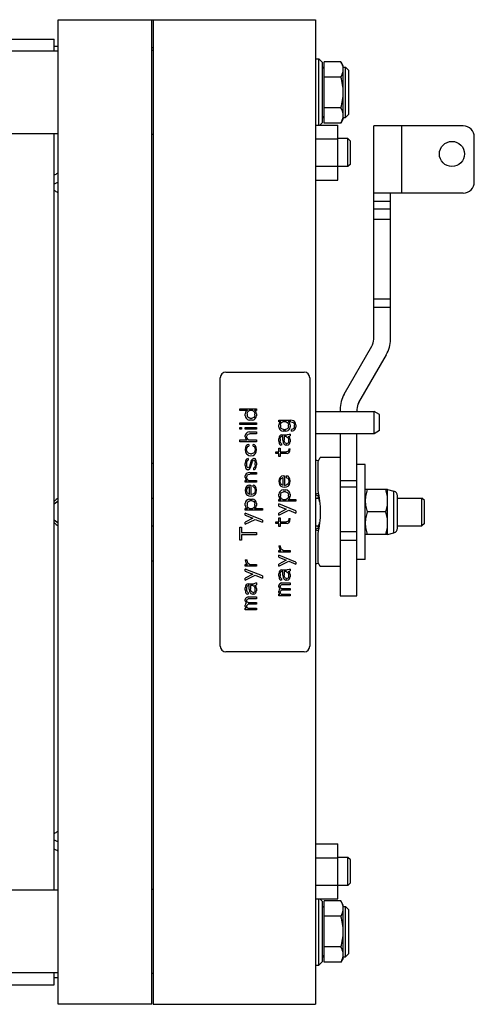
# Model space of a CAD drawing. Extents: x -1724 to 1181, y 2 to 1734.
# Tile 44 of 83: x -517 to -355, y 686 to 1038. Entities that reach past the tile are written whole.
import ezdxf

# ---------------------------------------------------------------- set-up
doc = ezdxf.new("R2010")
doc.units = 0
doc.header["$LTSCALE"] = 65.395
doc.layers.get('0').update_dxf_attribs({"linetype": 'CONTINUOUS'})

msp = doc.modelspace()

# ---------------------------------------------------------------- linework, layer by layer
at = {"color": 7, "linetype": 'CONTINUOUS'}
for p, q in [((-503.46, 1038.01), (-411.51, 1038.01)), ((-503.46, 686.01), (-503.46, 1038.01)), ((-469.96, 686.01), (-469.96, 1038.01)), ((-469.51, 1038.01), (-469.51, 686.01)), ((-411.51, 1038.01), (-411.51, 686.01)), ((-521.96, 1031.01), (-504.96, 1031.01)), ((-504.96, 1026.81), (-504.96, 1031.01)), ((-469.96, 1028.01), (-469.51, 1028.01)), ((-503.46, 1026.81), (-523.49, 1026.81)), ((-469.51, 1027.01), (-469.96, 1027.01)), ((-411.51, 1024.01), (-410.26, 1024.01)), ((-410.26, 1000.32), (-410.26, 1024.01)), ((-409.01, 1022.76), (-410.26, 1024.01)), ((-409.01, 1001.26), (-409.01, 1022.76)), ((-409.01, 1021.01), (-408.41, 1021.01)), ((-402.36, 1022.98), (-408.41, 1022.98)), ((-408.41, 1001.04), (-408.41, 1022.98)), ((-401.51, 1021.51), (-402.36, 1022.98)), ((-401.51, 1002.51), (-401.51, 1021.51)), ((-401.51, 1021.01), (-400.71, 1021.01)), ((-400.71, 1003.01), (-400.71, 1021.01)), ((-399.51, 1019.81), (-400.71, 1021.01)), ((-408.41, 1020.71), (-409.01, 1020.71)), ((-402.36, 1017.49), (-408.41, 1017.49)), ((-399.51, 1004.21), (-399.51, 1019.81)), ((-408.41, 1003.31), (-409.01, 1003.31)), ((-402.36, 1006.52), (-408.41, 1006.52)), ((-399.51, 1004.21), (-400.71, 1003.01)), ((-411.51, 1000.32), (-403.51, 1000.32)), ((-409.01, 1001.26), (-409.95, 1000.32)), ((-409.01, 1003.01), (-408.41, 1003.01)), ((-402.36, 1001.04), (-408.41, 1001.04)), ((-403.51, 980.69), (-403.51, 1000.32)), ((-401.51, 1002.51), (-402.36, 1001.04)), ((-401.51, 1003.01), (-400.71, 1003.01)), ((-358.65, 1000.01), (-390.65, 1000.01)), ((-390.65, 923.74), (-390.65, 1000.01)), ((-503.46, 997.21), (-523.49, 997.21)), ((-504.96, 726.81), (-504.96, 997.21)), ((-469.51, 997.01), (-469.96, 997.01)), ((-411.51, 995.42), (-403.51, 995.42)), ((-399.86, 995.51), (-403.51, 995.51)), ((-399.86, 985.51), (-399.86, 995.51)), ((-398.96, 994.61), (-399.86, 995.51)), ((-398.96, 986.41), (-398.96, 994.61)), ((-354.65, 980.01), (-354.65, 996.01)), ((-411.51, 985.6), (-403.51, 985.6)), ((-398.96, 986.41), (-399.86, 985.51)), ((-399.86, 985.51), (-403.51, 985.51)), ((-411.51, 980.69), (-403.51, 980.69)), ((-358.65, 976.01), (-390.65, 976.01)), ((-384.65, 923.74), (-384.65, 976.01)), ((-401.18, 904.17), (-391.32, 921.24)), ((-395.98, 901.17), (-386.12, 918.24)), ((-443.51, 912.01), (-415.51, 912.01)), ((-445.51, 814.01), (-445.51, 910.01)), ((-413.51, 910.01), (-413.51, 814.01)), ((-438.51, 898.88), (-432.51, 898.88)), ((-438.51, 898.26), (-438.51, 898.88)), ((-435.83, 898.26), (-438.51, 898.26)), ((-436.47, 897.63), (-436.6, 897.13)), ((-436.34, 897.88), (-436.47, 897.63)), ((-436.09, 898.13), (-436.34, 897.88)), ((-435.83, 898.26), (-436.09, 898.13)), ((-435.96, 897.13), (-435.83, 897.63)), ((-435.83, 897.63), (-435.58, 898.01)), ((-435.58, 898.01), (-435.2, 898.26)), ((-433.92, 898.26), (-435.2, 898.26)), ((-433.92, 898.26), (-433.54, 898.01)), ((-433.54, 898.01), (-433.28, 897.63)), ((-432.51, 898.26), (-433.28, 898.26)), ((-433.03, 898.13), (-433.28, 898.26)), ((-433.28, 897.63), (-433.15, 897.13)), ((-432.77, 897.88), (-433.03, 898.13)), ((-432.64, 897.63), (-432.77, 897.88)), ((-432.51, 897.13), (-432.64, 897.63)), ((-432.51, 898.88), (-432.51, 898.26)), ((-411.51, 897.95), (-390.51, 897.95)), ((-402.65, 898.67), (-402.65, 897.95)), ((-396.65, 898.67), (-396.65, 897.95)), ((-388.51, 896.81), (-390.51, 897.95)), ((-390.51, 890.01), (-390.51, 897.95)), ((-436.6, 896.38), (-436.6, 897.13)), ((-436.6, 896.38), (-436.47, 895.88)), ((-436.47, 895.88), (-436.22, 895.51)), ((-436.22, 895.51), (-435.83, 895.13)), ((-435.96, 897.13), (-435.96, 896.38)), ((-435.71, 895.88), (-435.96, 896.38)), ((-435.83, 895.13), (-435.58, 895.01)), ((-435.32, 895.63), (-435.71, 895.88)), ((-435.58, 895.01), (-435.07, 894.88)), ((-434.94, 895.51), (-435.32, 895.63)), ((-434.05, 894.88), (-435.07, 894.88)), ((-434.94, 895.51), (-434.17, 895.51)), ((-433.54, 895.76), (-434.17, 895.51)), ((-434.05, 894.88), (-433.54, 895.01)), ((-433.28, 896.13), (-433.54, 895.76)), ((-433.54, 895.01), (-433.28, 895.13)), ((-433.15, 896.63), (-433.28, 896.13)), ((-433.28, 895.13), (-432.9, 895.51)), ((-433.15, 896.63), (-433.15, 897.13)), ((-432.9, 895.51), (-432.64, 895.88)), ((-432.64, 895.88), (-432.51, 896.38)), ((-432.51, 897.13), (-432.51, 896.38)), ((-424.6, 894.88), (-420.26, 894.88)), ((-424.6, 894.26), (-424.6, 894.88)), ((-423.83, 894.26), (-424.6, 894.26)), ((-424.09, 894.13), (-424.34, 893.88)), ((-423.83, 894.26), (-424.09, 894.13)), ((-423.58, 894.01), (-423.2, 894.26)), ((-421.92, 894.26), (-423.2, 894.26)), ((-421.92, 894.26), (-421.54, 894.01)), ((-420.26, 894.26), (-421.28, 894.26)), ((-421.03, 894.13), (-421.28, 894.26)), ((-420.77, 893.88), (-421.03, 894.13)), ((-419.37, 894.63), (-420.26, 894.88)), ((-420.26, 894.26), (-419.75, 894.13)), ((-419.75, 894.13), (-419.49, 894.01)), ((-418.98, 894.38), (-419.37, 894.63)), ((-418.73, 894.01), (-418.98, 894.38)), ((-388.51, 891.16), (-388.51, 896.81)), ((-438.51, 893.88), (-432.51, 893.88)), ((-438.51, 893.26), (-438.51, 893.88)), ((-432.51, 893.26), (-438.51, 893.26)), ((-438.51, 892.26), (-437.88, 892.26)), ((-438.51, 891.63), (-438.51, 892.26)), ((-437.88, 891.63), (-438.51, 891.63)), ((-437.88, 892.26), (-437.88, 891.63)), ((-436.6, 892.26), (-432.51, 892.26)), ((-436.6, 891.63), (-436.6, 892.26)), ((-432.51, 891.63), (-436.6, 891.63)), ((-435.07, 890.63), (-435.71, 890.51)), ((-435.07, 890.63), (-432.51, 890.63)), ((-432.51, 893.88), (-432.51, 893.26)), ((-432.51, 892.26), (-432.51, 891.63)), ((-432.51, 890.63), (-432.51, 890.01)), ((-424.47, 893.63), (-424.6, 893.13)), ((-424.6, 892.38), (-424.6, 893.13)), ((-424.6, 892.38), (-424.47, 891.88)), ((-424.34, 893.88), (-424.47, 893.63)), ((-424.47, 891.88), (-424.22, 891.51)), ((-424.22, 891.51), (-423.83, 891.13)), ((-423.96, 893.13), (-423.83, 893.63)), ((-423.96, 893.13), (-423.96, 892.38)), ((-423.71, 891.88), (-423.96, 892.38)), ((-423.83, 893.63), (-423.58, 894.01)), ((-423.83, 891.13), (-423.58, 891.01)), ((-423.32, 891.63), (-423.71, 891.88)), ((-423.58, 891.01), (-423.07, 890.88)), ((-422.94, 891.51), (-423.32, 891.63)), ((-422.05, 890.88), (-423.07, 890.88)), ((-422.94, 891.51), (-422.17, 891.51)), ((-421.79, 891.63), (-422.17, 891.51)), ((-422.05, 890.88), (-421.54, 891.01)), ((-421.54, 891.76), (-421.79, 891.63)), ((-421.54, 894.01), (-421.28, 893.63)), ((-421.28, 892.13), (-421.54, 891.76)), ((-421.54, 891.01), (-421.28, 891.13)), ((-421.28, 893.63), (-421.15, 893.13)), ((-421.15, 892.63), (-421.28, 892.13)), ((-421.28, 891.13), (-420.9, 891.51)), ((-421.15, 892.63), (-421.15, 893.13)), ((-420.9, 891.51), (-420.64, 891.88)), ((-420.64, 893.63), (-420.77, 893.88)), ((-420.51, 893.13), (-420.64, 893.63)), ((-420.64, 891.88), (-420.51, 892.38)), ((-420.51, 893.13), (-420.51, 892.38)), ((-419.62, 891.63), (-420, 891.51)), ((-420, 890.88), (-420, 891.51)), ((-420, 890.88), (-419.24, 891.13)), ((-419.24, 891.88), (-419.62, 891.63)), ((-419.49, 894.01), (-419.11, 893.63)), ((-418.98, 892.38), (-419.24, 891.88)), ((-419.24, 891.13), (-418.86, 891.51)), ((-419.11, 893.63), (-418.98, 893.13)), ((-418.98, 892.38), (-418.98, 893.13)), ((-418.86, 891.51), (-418.6, 891.88)), ((-418.6, 893.63), (-418.73, 894.01)), ((-418.47, 893.13), (-418.6, 893.63)), ((-418.6, 891.88), (-418.47, 892.38)), ((-418.47, 893.13), (-418.47, 892.38)), ((-388.51, 891.16), (-390.51, 890.01)), ((-438.51, 887.76), (-435.96, 887.76)), ((-438.51, 887.13), (-438.51, 887.76)), ((-432.51, 887.13), (-438.51, 887.13)), ((-436.47, 889.76), (-436.6, 889.38)), ((-436.6, 888.88), (-436.6, 889.38)), ((-436.6, 888.88), (-436.47, 888.38)), ((-436.22, 890.13), (-436.47, 889.76)), ((-436.47, 888.38), (-436.22, 888.01)), ((-435.96, 890.38), (-436.22, 890.13)), ((-436.22, 888.01), (-435.96, 887.76)), ((-436.09, 888.88), (-435.96, 889.38)), ((-435.96, 888.38), (-436.09, 888.88)), ((-435.71, 890.51), (-435.96, 890.38)), ((-435.96, 889.38), (-435.83, 889.63)), ((-435.71, 888.01), (-435.96, 888.38)), ((-435.83, 889.63), (-435.58, 889.88)), ((-435.45, 887.76), (-435.71, 888.01)), ((-435.58, 889.88), (-435.07, 890.01)), ((-435.45, 887.76), (-432.51, 887.76)), ((-432.51, 890.01), (-435.07, 890.01)), ((-432.51, 887.76), (-432.51, 887.13)), ((-424.47, 888.88), (-424.6, 888.13)), ((-424.6, 887.38), (-424.6, 888.13)), ((-424.6, 887.38), (-424.47, 886.51)), ((-424.22, 889.26), (-424.47, 888.88)), ((-423.96, 889.51), (-424.22, 889.26)), ((-424.09, 888.13), (-423.96, 888.63)), ((-424.09, 888.13), (-424.09, 887.38)), ((-423.96, 886.88), (-424.09, 887.38)), ((-423.58, 889.63), (-423.96, 889.51)), ((-423.96, 888.63), (-423.83, 888.88)), ((-423.83, 888.88), (-423.58, 889.01)), ((-423.58, 889.63), (-421.54, 889.63)), ((-423.2, 889.01), (-423.58, 889.01)), ((-423.2, 887.63), (-423.2, 889.01)), ((-423.2, 887.63), (-423.07, 886.88)), ((-421.92, 889.01), (-422.69, 889.01)), ((-422.69, 889.01), (-422.69, 887.63)), ((-422.56, 887.13), (-422.69, 887.63)), ((-422.43, 886.88), (-422.56, 887.13)), ((-421.92, 889.01), (-421.66, 888.88)), ((-421.66, 888.88), (-421.28, 888.51)), ((-420.9, 889.76), (-421.54, 889.63)), ((-421.28, 888.51), (-421.03, 887.88)), ((-421.03, 887.13), (-421.28, 886.63)), ((-421.15, 889.01), (-420.77, 889.13)), ((-420.9, 888.88), (-421.15, 889.01)), ((-421.03, 887.13), (-421.03, 887.88)), ((-420.51, 889.88), (-420.9, 889.76)), ((-420.64, 888.51), (-420.9, 888.88)), ((-420.77, 889.13), (-420.51, 889.26)), ((-420.51, 887.88), (-420.64, 888.51)), ((-420.64, 886.63), (-420.51, 887.13)), ((-420.51, 889.88), (-420.51, 889.26)), ((-420.51, 887.88), (-420.51, 887.13)), ((-390.51, 890.01), (-411.51, 890.01)), ((-402.65, 890.01), (-402.65, 832.01)), ((-396.65, 832.01), (-396.65, 890.01)), ((-436.47, 885.13), (-436.6, 884.26)), ((-436.6, 884.26), (-436.47, 883.51)), ((-436.22, 885.63), (-436.47, 885.13)), ((-435.83, 886.01), (-436.22, 885.63)), ((-436.09, 884.13), (-435.96, 885.01)), ((-435.96, 883.63), (-436.09, 884.13)), ((-435.96, 885.01), (-435.71, 885.38)), ((-435.83, 883.38), (-435.96, 883.63)), ((-435.32, 886.13), (-435.83, 886.01)), ((-435.71, 885.38), (-435.32, 885.51)), ((-435.32, 886.13), (-435.32, 885.51)), ((-433.28, 886.01), (-433.79, 886.13)), ((-433.79, 885.51), (-433.79, 886.13)), ((-433.79, 885.51), (-433.41, 885.38)), ((-433.41, 885.38), (-433.15, 885.01)), ((-432.9, 885.63), (-433.28, 886.01)), ((-433.03, 884.13), (-433.28, 883.38)), ((-433.15, 885.01), (-433.03, 884.13)), ((-432.64, 885.13), (-432.9, 885.63)), ((-432.51, 884.26), (-432.64, 885.13)), ((-432.64, 883.51), (-432.51, 884.26)), ((-424.6, 884.88), (-424.09, 884.88)), ((-424.6, 883.51), (-424.6, 884.88)), ((-424.47, 886.51), (-424.34, 886.26)), ((-424.34, 886.26), (-424.09, 886.01)), ((-424.09, 886.01), (-423.83, 885.88)), ((-424.09, 884.88), (-424.09, 883.51)), ((-423.83, 886.63), (-423.96, 886.88)), ((-423.58, 886.51), (-423.83, 886.63)), ((-423.58, 885.88), (-423.83, 885.88)), ((-423.58, 886.51), (-423.58, 885.88)), ((-423.07, 886.88), (-422.81, 886.38)), ((-422.81, 886.38), (-422.56, 886.13)), ((-422.56, 886.13), (-422.05, 885.88)), ((-422.17, 886.63), (-422.43, 886.88)), ((-421.79, 886.51), (-422.17, 886.63)), ((-421.66, 885.88), (-422.05, 885.88)), ((-421.79, 886.51), (-421.54, 886.51)), ((-421.41, 883.63), (-421.79, 883.51)), ((-421.66, 885.88), (-421.15, 886.01)), ((-421.28, 886.63), (-421.54, 886.51)), ((-421.15, 884.01), (-421.41, 883.63)), ((-421.15, 886.01), (-420.77, 886.38)), ((-421.03, 884.63), (-421.15, 884.01)), ((-421.03, 884.63), (-420.51, 884.63)), ((-420.77, 886.38), (-420.64, 886.63)), ((-420.77, 883.51), (-420.64, 883.88)), ((-420.64, 883.88), (-420.51, 884.63)), ((-436.47, 880.13), (-436.6, 879.38)), ((-436.47, 883.51), (-436.34, 883.13)), ((-436.34, 880.51), (-436.47, 880.13)), ((-436.34, 883.13), (-436.09, 882.76)), ((-436.09, 880.88), (-436.34, 880.51)), ((-436.09, 882.76), (-435.83, 882.51)), ((-435.58, 881.13), (-436.09, 880.88)), ((-436.09, 879.38), (-435.96, 880.13)), ((-435.96, 880.13), (-435.83, 880.38)), ((-435.45, 883.01), (-435.83, 883.38)), ((-435.83, 882.51), (-435.32, 882.26)), ((-435.83, 880.38), (-435.58, 880.51)), ((-435.58, 881.13), (-435.58, 880.51)), ((-435.2, 882.88), (-435.45, 883.01)), ((-435.32, 882.26), (-434.56, 882.13)), ((-434.69, 882.76), (-435.2, 882.88)), ((-434.43, 880.38), (-435.07, 878.26)), ((-434.69, 882.76), (-434.3, 882.76)), ((-434.69, 877.88), (-434.05, 880.01)), ((-434.56, 882.13), (-433.79, 882.26)), ((-434.05, 880.88), (-434.43, 880.38)), ((-433.66, 883.01), (-434.3, 882.76)), ((-433.54, 881.13), (-434.05, 880.88)), ((-434.05, 880.01), (-433.79, 880.38)), ((-433.79, 882.26), (-433.28, 882.51)), ((-433.79, 880.38), (-433.54, 880.51)), ((-433.28, 883.38), (-433.66, 883.01)), ((-433.54, 881.13), (-433.28, 881.13)), ((-433.54, 880.51), (-433.28, 880.38)), ((-433.28, 882.51), (-433.03, 882.76)), ((-432.9, 880.88), (-433.28, 881.13)), ((-433.28, 880.38), (-433.15, 880.13)), ((-433.15, 880.13), (-433.03, 879.63)), ((-433.03, 882.76), (-432.77, 883.13)), ((-432.64, 880.38), (-432.9, 880.88)), ((-432.77, 883.13), (-432.64, 883.51)), ((-432.51, 879.63), (-432.64, 880.38)), ((-425.62, 883.51), (-424.6, 883.51)), ((-425.62, 882.88), (-425.62, 883.51)), ((-424.6, 882.88), (-425.62, 882.88)), ((-424.6, 881.88), (-424.6, 882.88)), ((-424.09, 881.88), (-424.6, 881.88)), ((-424.09, 883.51), (-421.79, 883.51)), ((-421.54, 882.88), (-424.09, 882.88)), ((-424.09, 882.88), (-424.09, 881.88)), ((-421.54, 882.88), (-421.03, 883.13)), ((-421.03, 883.13), (-420.77, 883.51)), ((-402.65, 881.51), (-409.77, 881.51)), ((-436.6, 878.63), (-436.6, 879.38)), ((-436.6, 878.63), (-436.47, 877.88)), ((-436.47, 877.88), (-436.22, 877.38)), ((-436.22, 877.38), (-435.83, 877.13)), ((-436.09, 879.38), (-436.09, 878.63)), ((-435.96, 878.13), (-436.09, 878.63)), ((-435.83, 877.88), (-435.96, 878.13)), ((-435.58, 877.76), (-435.83, 877.88)), ((-435.58, 877.13), (-435.83, 877.13)), ((-435.32, 877.88), (-435.58, 877.76)), ((-435.58, 877.13), (-435.07, 877.38)), ((-435.07, 878.26), (-435.32, 877.88)), ((-435.07, 877.38), (-434.69, 877.88)), ((-433.28, 877.88), (-433.54, 877.76)), ((-433.54, 877.13), (-433.54, 877.76)), ((-433.54, 877.13), (-433.03, 877.38)), ((-433.15, 878.13), (-433.28, 877.88)), ((-433.03, 878.88), (-433.15, 878.13)), ((-433.03, 878.88), (-433.03, 879.63)), ((-433.03, 877.38), (-432.77, 877.76)), ((-432.77, 877.76), (-432.64, 878.13)), ((-432.64, 878.13), (-432.51, 878.88)), ((-432.51, 879.63), (-432.51, 878.88)), ((-410.65, 879.91), (-410.65, 869.74)), ((-393.65, 879.01), (-396.65, 879.01)), ((-393.65, 845.01), (-393.65, 879.01)), ((-436.47, 875.26), (-436.6, 874.88)), ((-436.6, 874.38), (-436.6, 874.88)), ((-436.6, 874.38), (-436.47, 873.88)), ((-436.6, 873.26), (-435.96, 873.26)), ((-436.6, 872.63), (-436.6, 873.26)), ((-436.22, 875.63), (-436.47, 875.26)), ((-436.47, 873.88), (-436.22, 873.51)), ((-435.96, 875.88), (-436.22, 875.63)), ((-436.22, 873.51), (-435.96, 873.26)), ((-436.09, 874.38), (-435.96, 874.88)), ((-435.96, 873.88), (-436.09, 874.38)), ((-435.58, 876.01), (-435.96, 875.88)), ((-435.96, 874.88), (-435.83, 875.13)), ((-435.71, 873.51), (-435.96, 873.88)), ((-435.83, 875.13), (-435.58, 875.38)), ((-435.45, 873.26), (-435.71, 873.51)), ((-434.94, 876.13), (-435.58, 876.01)), ((-435.58, 875.38), (-434.94, 875.51)), ((-435.45, 873.26), (-432.51, 873.26)), ((-434.94, 876.13), (-432.51, 876.13)), ((-432.51, 875.51), (-434.94, 875.51)), ((-432.51, 876.13), (-432.51, 875.51)), ((-432.51, 873.26), (-432.51, 872.63)), ((-424.47, 873.76), (-424.6, 873.01)), ((-424.6, 873.01), (-424.47, 872.26)), ((-424.09, 874.38), (-424.47, 873.76)), ((-423.58, 874.76), (-424.09, 874.38)), ((-424.09, 872.88), (-423.96, 873.63)), ((-423.96, 873.63), (-423.71, 874.01)), ((-423.71, 874.01), (-423.32, 874.26)), ((-423.07, 874.88), (-423.58, 874.76)), ((-423.07, 874.26), (-423.32, 874.26)), ((-423.07, 874.88), (-422.56, 874.88)), ((-423.07, 871.63), (-423.07, 874.26)), ((-422.56, 874.88), (-422.56, 871.51)), ((-421.28, 874.76), (-421.79, 874.88)), ((-421.79, 874.26), (-421.79, 874.88)), ((-421.79, 874.26), (-421.41, 874.13)), ((-421.41, 874.13), (-421.15, 873.76)), ((-420.9, 874.38), (-421.28, 874.76)), ((-421.15, 873.76), (-421.03, 872.88)), ((-420.64, 873.88), (-420.9, 874.38)), ((-420.51, 873.01), (-420.64, 873.88)), ((-420.64, 872.26), (-420.51, 873.01)), ((-432.51, 872.63), (-436.6, 872.63)), ((-436.47, 870.51), (-436.6, 869.76)), ((-436.6, 869.76), (-436.47, 869.01)), ((-436.09, 871.13), (-436.47, 870.51)), ((-435.58, 871.51), (-436.09, 871.13)), ((-436.09, 869.63), (-435.96, 870.38)), ((-435.96, 869.13), (-436.09, 869.63)), ((-435.96, 870.38), (-435.71, 870.76)), ((-435.71, 870.76), (-435.32, 871.01)), ((-435.07, 871.63), (-435.58, 871.51)), ((-435.07, 871.01), (-435.32, 871.01)), ((-435.07, 871.63), (-434.56, 871.63)), ((-435.07, 868.38), (-435.07, 871.01)), ((-434.56, 871.63), (-434.56, 868.26)), ((-433.28, 871.51), (-433.79, 871.63)), ((-433.79, 871.01), (-433.79, 871.63)), ((-433.79, 871.01), (-433.41, 870.88)), ((-433.41, 870.88), (-433.15, 870.51)), ((-432.9, 871.13), (-433.28, 871.51)), ((-433.15, 870.51), (-433.03, 869.63)), ((-433.03, 869.63), (-433.15, 869.13)), ((-432.64, 870.63), (-432.9, 871.13)), ((-432.51, 869.76), (-432.64, 870.63)), ((-432.64, 869.01), (-432.51, 869.76)), ((-424.47, 872.26), (-424.34, 871.88)), ((-424.34, 871.88), (-424.09, 871.51)), ((-423.83, 869.63), (-424.22, 869.26)), ((-423.96, 872.38), (-424.09, 872.88)), ((-424.09, 871.51), (-423.83, 871.26)), ((-423.83, 872.13), (-423.96, 872.38)), ((-423.45, 871.76), (-423.83, 872.13)), ((-423.83, 871.26), (-423.32, 871.01)), ((-423.58, 869.76), (-423.83, 869.63)), ((-423.07, 869.88), (-423.58, 869.76)), ((-423.2, 871.63), (-423.45, 871.76)), ((-423.32, 871.01), (-422.56, 870.88)), ((-423.2, 871.63), (-423.07, 871.63)), ((-423.07, 869.88), (-422.05, 869.88)), ((-422.56, 871.51), (-422.3, 871.51)), ((-422.56, 870.88), (-421.79, 871.01)), ((-421.92, 871.63), (-422.3, 871.51)), ((-421.54, 869.76), (-422.05, 869.88)), ((-421.66, 871.76), (-421.92, 871.63)), ((-421.79, 871.01), (-421.28, 871.26)), ((-421.28, 872.13), (-421.66, 871.76)), ((-420.9, 869.26), (-421.54, 869.76)), ((-421.15, 872.38), (-421.28, 872.13)), ((-421.28, 871.26), (-421.03, 871.51)), ((-421.03, 872.88), (-421.15, 872.38)), ((-421.03, 871.51), (-420.77, 871.88)), ((-420.77, 871.88), (-420.64, 872.26)), ((-385.65, 870.01), (-393.65, 870.01)), ((-385.65, 870.01), (-383.39, 869.4)), ((-385.65, 854.01), (-385.65, 870.01)), ((-469.96, 867.01), (-469.51, 867.01)), ((-436.47, 869.01), (-436.34, 868.63)), ((-436.22, 866.01), (-436.47, 865.63)), ((-436.34, 868.63), (-436.09, 868.26)), ((-435.83, 866.38), (-436.22, 866.01)), ((-436.09, 868.26), (-435.83, 868.01)), ((-435.83, 868.88), (-435.96, 869.13)), ((-435.45, 868.51), (-435.83, 868.88)), ((-435.83, 868.01), (-435.32, 867.76)), ((-435.58, 866.51), (-435.83, 866.38)), ((-435.07, 866.63), (-435.58, 866.51)), ((-435.2, 868.38), (-435.45, 868.51)), ((-435.32, 867.76), (-434.56, 867.63)), ((-435.32, 865.88), (-434.94, 866.01)), ((-435.2, 868.38), (-435.07, 868.38)), ((-435.07, 866.63), (-434.05, 866.63)), ((-434.17, 866.01), (-434.94, 866.01)), ((-434.56, 868.26), (-434.3, 868.26)), ((-434.56, 867.63), (-433.79, 867.76)), ((-433.92, 868.38), (-434.3, 868.26)), ((-434.17, 866.01), (-433.79, 865.88)), ((-433.54, 866.51), (-434.05, 866.63)), ((-433.66, 868.51), (-433.92, 868.38)), ((-433.79, 867.76), (-433.28, 868.01)), ((-433.28, 868.88), (-433.66, 868.51)), ((-432.9, 866.01), (-433.54, 866.51)), ((-433.15, 869.13), (-433.28, 868.88)), ((-433.28, 868.01), (-433.03, 868.26)), ((-433.03, 868.26), (-432.77, 868.63)), ((-432.64, 865.63), (-432.9, 866.01)), ((-432.77, 868.63), (-432.64, 869.01)), ((-424.47, 868.88), (-424.6, 868.38)), ((-424.6, 867.63), (-424.6, 868.38)), ((-424.6, 867.63), (-424.47, 867.13)), ((-424.6, 866.51), (-423.83, 866.51)), ((-424.6, 865.88), (-424.6, 866.51)), ((-424.22, 869.26), (-424.47, 868.88)), ((-424.47, 867.13), (-424.34, 866.88)), ((-424.34, 866.88), (-424.09, 866.63)), ((-424.09, 866.63), (-423.83, 866.51)), ((-423.96, 868.38), (-423.71, 868.88)), ((-423.96, 868.38), (-423.96, 867.63)), ((-423.83, 867.13), (-423.96, 867.63)), ((-423.58, 866.76), (-423.83, 867.13)), ((-423.71, 868.88), (-423.32, 869.13)), ((-423.2, 866.51), (-423.58, 866.76)), ((-423.32, 869.13), (-422.94, 869.26)), ((-423.2, 866.51), (-421.92, 866.51)), ((-422.17, 869.26), (-422.94, 869.26)), ((-422.17, 869.26), (-421.79, 869.13)), ((-421.54, 866.76), (-421.92, 866.51)), ((-421.79, 869.13), (-421.54, 869.01)), ((-421.54, 869.01), (-421.28, 868.63)), ((-421.28, 867.13), (-421.54, 866.76)), ((-421.28, 868.63), (-421.15, 868.13)), ((-421.15, 867.63), (-421.28, 867.13)), ((-421.28, 866.51), (-421.03, 866.63)), ((-421.28, 866.51), (-418.47, 866.51)), ((-421.15, 867.63), (-421.15, 868.13)), ((-421.03, 866.63), (-420.77, 866.88)), ((-420.64, 868.88), (-420.9, 869.26)), ((-420.77, 866.88), (-420.64, 867.13)), ((-420.51, 868.38), (-420.64, 868.88)), ((-420.64, 867.13), (-420.51, 867.63)), ((-420.51, 868.38), (-420.51, 867.63)), ((-418.47, 866.51), (-418.47, 865.88)), ((-411.51, 867.01), (-410.37, 867.01)), ((-382.15, 856.23), (-382.15, 867.79)), ((-382.15, 867.01), (-373.41, 867.01)), ((-372.51, 866.11), (-373.41, 867.01)), ((-373.41, 857.01), (-373.41, 867.01)), ((-372.51, 857.91), (-372.51, 866.11)), ((-503.46, 865.83), (-504.96, 864.78)), ((-436.47, 865.63), (-436.6, 865.13)), ((-436.6, 864.38), (-436.6, 865.13)), ((-436.6, 864.38), (-436.47, 863.88)), ((-436.6, 863.26), (-435.83, 863.26)), ((-436.6, 862.63), (-436.6, 863.26)), ((-430.47, 862.63), (-436.6, 862.63)), ((-436.47, 863.88), (-436.34, 863.63)), ((-436.34, 863.63), (-436.09, 863.38)), ((-436.09, 863.38), (-435.83, 863.26)), ((-435.96, 865.13), (-435.71, 865.63)), ((-435.96, 865.13), (-435.96, 864.38)), ((-435.83, 863.88), (-435.96, 864.38)), ((-435.58, 863.51), (-435.83, 863.88)), ((-435.71, 865.63), (-435.32, 865.88)), ((-435.2, 863.26), (-435.58, 863.51)), ((-435.2, 863.26), (-433.92, 863.26)), ((-433.54, 863.51), (-433.92, 863.26)), ((-433.79, 865.88), (-433.54, 865.76)), ((-433.54, 865.76), (-433.28, 865.38)), ((-433.28, 863.88), (-433.54, 863.51)), ((-433.28, 865.38), (-433.15, 864.88)), ((-433.15, 864.38), (-433.28, 863.88)), ((-433.28, 863.26), (-433.03, 863.38)), ((-433.28, 863.26), (-430.47, 863.26)), ((-433.15, 864.38), (-433.15, 864.88)), ((-433.03, 863.38), (-432.77, 863.63)), ((-432.77, 863.63), (-432.64, 863.88)), ((-432.51, 865.13), (-432.64, 865.63)), ((-432.64, 863.88), (-432.51, 864.38)), ((-432.51, 865.13), (-432.51, 864.38)), ((-430.47, 863.26), (-430.47, 862.63)), ((-418.47, 865.88), (-424.6, 865.88)), ((-418.47, 862.38), (-424.6, 864.88)), ((-424.6, 864.13), (-424.6, 864.88)), ((-424.6, 864.13), (-421.92, 863.01)), ((-421.92, 863.01), (-424.6, 861.63)), ((-424.6, 860.88), (-421.03, 862.63)), ((-421.03, 862.63), (-418.47, 861.63)), ((-504.96, 859.24), (-503.46, 858.19)), ((-430.47, 859.13), (-436.6, 861.63)), ((-436.6, 860.88), (-436.6, 861.63)), ((-436.6, 860.88), (-433.92, 859.76)), ((-433.92, 859.76), (-436.6, 858.38)), ((-436.6, 857.63), (-433.03, 859.38)), ((-433.03, 859.38), (-430.47, 858.38)), ((-430.47, 859.13), (-430.47, 858.38)), ((-424.6, 860.88), (-424.6, 861.63)), ((-424.6, 859.88), (-424.09, 859.88)), ((-424.6, 858.51), (-424.6, 859.88)), ((-424.09, 859.88), (-424.09, 858.51)), ((-421.15, 859.01), (-421.41, 858.63)), ((-421.03, 859.63), (-421.15, 859.01)), ((-421.03, 859.63), (-420.51, 859.63)), ((-420.77, 858.51), (-420.64, 858.88)), ((-420.64, 858.88), (-420.51, 859.63)), ((-418.47, 862.38), (-418.47, 861.63)), ((-386.36, 862.01), (-392.94, 862.01)), ((-469.96, 857.01), (-469.51, 857.01)), ((-438.51, 856.63), (-437.88, 856.63)), ((-438.51, 851.88), (-438.51, 856.63)), ((-437.88, 856.63), (-437.88, 854.63)), ((-436.6, 857.63), (-436.6, 858.38)), ((-425.62, 858.51), (-424.6, 858.51)), ((-425.62, 857.88), (-425.62, 858.51)), ((-424.6, 857.88), (-425.62, 857.88)), ((-424.6, 856.88), (-424.6, 857.88)), ((-424.09, 856.88), (-424.6, 856.88)), ((-424.09, 858.51), (-421.79, 858.51)), ((-421.54, 857.88), (-424.09, 857.88)), ((-424.09, 857.88), (-424.09, 856.88)), ((-421.41, 858.63), (-421.79, 858.51)), ((-421.54, 857.88), (-421.03, 858.13)), ((-421.03, 858.13), (-420.77, 858.51)), ((-411.51, 857.01), (-410.37, 857.01)), ((-382.15, 857.01), (-373.41, 857.01)), ((-372.51, 857.91), (-373.41, 857.01)), ((-437.88, 851.88), (-438.51, 851.88)), ((-437.88, 854.63), (-432.51, 854.63)), ((-432.51, 853.88), (-437.88, 853.88)), ((-437.88, 853.88), (-437.88, 851.88)), ((-432.51, 854.63), (-432.51, 853.88)), ((-410.65, 854.28), (-410.65, 844.11)), ((-385.65, 854.01), (-393.65, 854.01)), ((-385.65, 854.01), (-383.39, 854.62)), ((-424.6, 849.88), (-423.96, 849.88)), ((-424.6, 849.88), (-424.47, 849.26)), ((-424.47, 849.26), (-424.34, 848.88)), ((-424.34, 848.88), (-424.09, 848.51)), ((-424.09, 848.51), (-423.83, 848.26)), ((-423.83, 849.13), (-423.96, 849.88)), ((-423.58, 848.63), (-423.83, 849.13)), ((-423.07, 848.26), (-423.58, 848.63)), ((-436.6, 844.88), (-435.96, 844.88)), ((-436.6, 844.88), (-436.47, 844.26)), ((-435.83, 844.13), (-435.96, 844.88)), ((-424.6, 848.26), (-423.83, 848.26)), ((-424.6, 847.63), (-424.6, 848.26)), ((-420.51, 847.63), (-424.6, 847.63)), ((-418.47, 844.13), (-424.6, 846.63)), ((-424.6, 845.88), (-424.6, 846.63)), ((-424.6, 845.88), (-421.92, 844.76)), ((-423.07, 848.26), (-420.51, 848.26)), ((-420.51, 848.26), (-420.51, 847.63)), ((-393.65, 845.01), (-396.65, 845.01)), ((-436.6, 843.26), (-435.83, 843.26)), ((-436.6, 842.63), (-436.6, 843.26)), ((-432.51, 842.63), (-436.6, 842.63)), ((-430.47, 839.13), (-436.6, 841.63)), ((-436.6, 840.88), (-436.6, 841.63)), ((-436.47, 844.26), (-436.34, 843.88)), ((-436.34, 843.88), (-436.09, 843.51)), ((-436.09, 843.51), (-435.83, 843.26)), ((-435.58, 843.63), (-435.83, 844.13)), ((-435.07, 843.26), (-435.58, 843.63)), ((-435.07, 843.26), (-432.51, 843.26)), ((-432.51, 843.26), (-432.51, 842.63)), ((-421.92, 844.76), (-424.6, 843.38)), ((-424.6, 842.63), (-421.03, 844.38)), ((-424.6, 842.63), (-424.6, 843.38)), ((-423.58, 841.38), (-423.96, 841.26)), ((-423.58, 841.38), (-421.54, 841.38)), ((-420.9, 841.51), (-421.54, 841.38)), ((-421.03, 844.38), (-418.47, 843.38)), ((-420.51, 841.63), (-420.9, 841.51)), ((-420.51, 841.63), (-420.51, 841.01)), ((-418.47, 844.13), (-418.47, 843.38)), ((-402.65, 842.51), (-409.77, 842.51)), ((-436.6, 840.88), (-433.92, 839.76)), ((-433.92, 839.76), (-436.6, 838.38)), ((-436.6, 837.63), (-433.03, 839.38)), ((-436.6, 837.63), (-436.6, 838.38)), ((-433.03, 839.38), (-430.47, 838.38)), ((-430.47, 839.13), (-430.47, 838.38)), ((-424.47, 840.63), (-424.6, 839.88)), ((-424.6, 839.13), (-424.6, 839.88)), ((-424.6, 839.13), (-424.47, 838.26)), ((-424.22, 841.01), (-424.47, 840.63)), ((-424.47, 838.26), (-424.34, 838.01)), ((-424.34, 838.01), (-424.09, 837.76)), ((-423.96, 841.26), (-424.22, 841.01)), ((-424.09, 839.88), (-423.96, 840.38)), ((-424.09, 839.88), (-424.09, 839.13)), ((-423.96, 838.63), (-424.09, 839.13)), ((-423.96, 840.38), (-423.83, 840.63)), ((-423.83, 838.38), (-423.96, 838.63)), ((-423.83, 840.63), (-423.58, 840.76)), ((-423.58, 838.26), (-423.83, 838.38)), ((-423.2, 840.76), (-423.58, 840.76)), ((-423.58, 838.26), (-423.58, 837.63)), ((-423.2, 839.38), (-423.2, 840.76)), ((-423.2, 839.38), (-423.07, 838.63)), ((-423.07, 838.63), (-422.81, 838.13)), ((-422.81, 838.13), (-422.56, 837.88)), ((-421.92, 840.76), (-422.69, 840.76)), ((-422.69, 840.76), (-422.69, 839.38)), ((-422.56, 838.88), (-422.69, 839.38)), ((-422.43, 838.63), (-422.56, 838.88)), ((-422.56, 837.88), (-422.05, 837.63)), ((-422.17, 838.38), (-422.43, 838.63)), ((-421.79, 838.26), (-422.17, 838.38)), ((-421.92, 840.76), (-421.66, 840.63)), ((-421.79, 838.26), (-421.54, 838.26)), ((-421.66, 840.63), (-421.28, 840.26)), ((-421.28, 838.38), (-421.54, 838.26)), ((-421.28, 840.26), (-421.03, 839.63)), ((-421.03, 838.88), (-421.28, 838.38)), ((-421.15, 840.76), (-420.77, 840.88)), ((-420.9, 840.63), (-421.15, 840.76)), ((-421.15, 837.76), (-420.77, 838.13)), ((-421.03, 838.88), (-421.03, 839.63)), ((-420.64, 840.26), (-420.9, 840.63)), ((-420.77, 840.88), (-420.51, 841.01)), ((-420.77, 838.13), (-420.64, 838.38)), ((-420.51, 839.63), (-420.64, 840.26)), ((-420.64, 838.38), (-420.51, 838.88)), ((-420.51, 839.63), (-420.51, 838.88)), ((-436.47, 835.63), (-436.6, 834.88)), ((-436.6, 834.13), (-436.6, 834.88)), ((-436.22, 836.01), (-436.47, 835.63)), ((-435.96, 836.26), (-436.22, 836.01)), ((-436.09, 834.88), (-435.96, 835.38)), ((-436.09, 834.88), (-436.09, 834.13)), ((-435.58, 836.38), (-435.96, 836.26)), ((-435.96, 835.38), (-435.83, 835.63)), ((-435.83, 835.63), (-435.58, 835.76)), ((-435.58, 836.38), (-433.54, 836.38)), ((-435.2, 835.76), (-435.58, 835.76)), ((-435.2, 834.38), (-435.2, 835.76)), ((-435.2, 834.38), (-435.07, 833.63)), ((-433.92, 835.76), (-434.69, 835.76)), ((-434.69, 835.76), (-434.69, 834.38)), ((-434.56, 833.88), (-434.69, 834.38)), ((-433.92, 835.76), (-433.66, 835.63)), ((-433.66, 835.63), (-433.28, 835.26)), ((-432.9, 836.51), (-433.54, 836.38)), ((-433.28, 835.26), (-433.03, 834.63)), ((-433.15, 835.76), (-432.77, 835.88)), ((-432.9, 835.63), (-433.15, 835.76)), ((-433.03, 833.88), (-433.03, 834.63)), ((-432.51, 836.63), (-432.9, 836.51)), ((-432.64, 835.26), (-432.9, 835.63)), ((-432.77, 835.88), (-432.51, 836.01)), ((-432.51, 834.63), (-432.64, 835.26)), ((-432.51, 836.63), (-432.51, 836.01)), ((-432.51, 834.63), (-432.51, 833.88)), ((-424.47, 836.13), (-424.6, 835.76)), ((-424.6, 835.26), (-424.6, 835.76)), ((-424.6, 835.26), (-424.47, 834.88)), ((-424.22, 836.38), (-424.47, 836.13)), ((-424.47, 834.88), (-424.09, 834.51)), ((-424.09, 834.51), (-424.47, 834.13)), ((-423.58, 836.63), (-424.22, 836.38)), ((-424.09, 837.76), (-423.83, 837.63)), ((-424.09, 835.51), (-423.96, 835.76)), ((-424.09, 835.51), (-424.09, 835.13)), ((-423.96, 834.88), (-424.09, 835.13)), ((-423.96, 835.76), (-423.83, 835.88)), ((-423.83, 834.76), (-423.96, 834.88)), ((-423.58, 837.63), (-423.83, 837.63)), ((-423.83, 835.88), (-423.58, 836.01)), ((-423.58, 834.63), (-423.83, 834.76)), ((-423.58, 836.63), (-420.51, 836.63)), ((-420.51, 836.01), (-423.58, 836.01)), ((-423.58, 834.63), (-420.51, 834.63)), ((-421.66, 837.63), (-422.05, 837.63)), ((-421.66, 837.63), (-421.15, 837.76)), ((-420.51, 836.63), (-420.51, 836.01)), ((-420.51, 834.63), (-420.51, 834.01)), ((-436.6, 834.13), (-436.47, 833.26)), ((-436.47, 831.13), (-436.6, 830.76)), ((-436.6, 830.26), (-436.6, 830.76)), ((-436.47, 833.26), (-436.34, 833.01)), ((-436.22, 831.38), (-436.47, 831.13)), ((-436.34, 833.01), (-436.09, 832.76)), ((-435.58, 831.63), (-436.22, 831.38)), ((-435.96, 833.63), (-436.09, 834.13)), ((-436.09, 832.76), (-435.83, 832.63)), ((-436.09, 830.51), (-435.96, 830.76)), ((-435.83, 833.38), (-435.96, 833.63)), ((-435.96, 830.76), (-435.83, 830.88)), ((-435.58, 833.26), (-435.83, 833.38)), ((-435.58, 832.63), (-435.83, 832.63)), ((-435.83, 830.88), (-435.58, 831.01)), ((-435.58, 833.26), (-435.58, 832.63)), ((-435.58, 831.63), (-432.51, 831.63)), ((-432.51, 831.01), (-435.58, 831.01)), ((-435.07, 833.63), (-434.81, 833.13)), ((-434.81, 833.13), (-434.56, 832.88)), ((-434.43, 833.63), (-434.56, 833.88)), ((-434.56, 832.88), (-434.05, 832.63)), ((-434.17, 833.38), (-434.43, 833.63)), ((-433.79, 833.26), (-434.17, 833.38)), ((-433.66, 832.63), (-434.05, 832.63)), ((-433.79, 833.26), (-433.54, 833.26)), ((-433.66, 832.63), (-433.15, 832.76)), ((-433.28, 833.38), (-433.54, 833.26)), ((-433.03, 833.88), (-433.28, 833.38)), ((-433.15, 832.76), (-432.77, 833.13)), ((-432.77, 833.13), (-432.64, 833.38)), ((-432.64, 833.38), (-432.51, 833.88)), ((-432.51, 831.63), (-432.51, 831.01)), ((-424.47, 834.13), (-424.6, 833.76)), ((-424.6, 833.26), (-424.6, 833.76)), ((-424.6, 833.26), (-424.47, 832.88)), ((-424.6, 832.63), (-424.22, 832.63)), ((-424.6, 832.01), (-424.6, 832.63)), ((-420.51, 832.01), (-424.6, 832.01)), ((-424.47, 832.88), (-424.22, 832.63)), ((-424.09, 833.51), (-423.96, 833.76)), ((-424.09, 833.51), (-424.09, 833.26)), ((-423.96, 832.88), (-424.09, 833.26)), ((-423.96, 833.76), (-423.83, 833.88)), ((-423.71, 832.63), (-423.96, 832.88)), ((-423.83, 833.88), (-423.58, 834.01)), ((-423.71, 832.63), (-420.51, 832.63)), ((-420.51, 834.01), (-423.58, 834.01)), ((-420.51, 832.63), (-420.51, 832.01)), ((-402.65, 832.01), (-396.65, 832.01)), ((-436.6, 830.26), (-436.47, 829.88)), ((-436.47, 829.13), (-436.6, 828.76)), ((-436.6, 828.26), (-436.6, 828.76)), ((-436.6, 828.26), (-436.47, 827.88)), ((-436.6, 827.63), (-436.22, 827.63)), ((-436.6, 827.01), (-436.6, 827.63)), ((-436.47, 829.88), (-436.09, 829.51)), ((-436.09, 829.51), (-436.47, 829.13)), ((-436.47, 827.88), (-436.22, 827.63)), ((-436.09, 830.51), (-436.09, 830.13)), ((-435.96, 829.88), (-436.09, 830.13)), ((-436.09, 828.51), (-435.96, 828.76)), ((-436.09, 828.51), (-436.09, 828.26)), ((-435.96, 827.88), (-436.09, 828.26)), ((-435.83, 829.76), (-435.96, 829.88)), ((-435.96, 828.76), (-435.83, 828.88)), ((-435.71, 827.63), (-435.96, 827.88)), ((-435.58, 829.63), (-435.83, 829.76)), ((-435.83, 828.88), (-435.58, 829.01)), ((-435.71, 827.63), (-432.51, 827.63)), ((-435.58, 829.63), (-432.51, 829.63)), ((-432.51, 829.01), (-435.58, 829.01)), ((-432.51, 829.63), (-432.51, 829.01)), ((-432.51, 827.63), (-432.51, 827.01)), ((-432.51, 827.01), (-436.6, 827.01)), ((-415.51, 812.01), (-443.51, 812.01)), ((-411.51, 743.32), (-403.51, 743.32)), ((-403.51, 723.69), (-403.51, 743.32)), ((-411.51, 738.42), (-403.51, 738.42)), ((-399.86, 738.51), (-403.51, 738.51)), ((-398.96, 737.61), (-399.86, 738.51)), ((-399.86, 728.51), (-399.86, 738.51)), ((-398.96, 729.41), (-398.96, 737.61)), ((-398.96, 729.41), (-399.86, 728.51)), ((-503.46, 726.81), (-523.49, 726.81)), ((-469.51, 727.01), (-469.96, 727.01)), ((-411.51, 728.6), (-403.51, 728.6)), ((-399.86, 728.51), (-403.51, 728.51)), ((-411.51, 723.69), (-403.51, 723.69)), ((-410.26, 700.01), (-410.26, 723.69)), ((-409.01, 722.76), (-409.95, 723.69)), ((-409.01, 701.26), (-409.01, 722.76)), ((-402.36, 722.98), (-408.41, 722.98)), ((-408.41, 701.04), (-408.41, 722.98)), ((-401.51, 721.51), (-402.36, 722.98)), ((-409.01, 721.01), (-408.41, 721.01)), ((-408.41, 720.71), (-409.01, 720.71)), ((-401.51, 702.51), (-401.51, 721.51)), ((-401.51, 721.01), (-400.71, 721.01)), ((-399.51, 719.81), (-400.71, 721.01)), ((-400.71, 703.01), (-400.71, 721.01)), ((-399.51, 704.21), (-399.51, 719.81)), ((-402.36, 717.49), (-408.41, 717.49)), ((-402.36, 706.52), (-408.41, 706.52)), ((-399.51, 704.21), (-400.71, 703.01)), ((-409.01, 701.26), (-410.26, 700.01)), ((-408.41, 703.31), (-409.01, 703.31)), ((-409.01, 703.01), (-408.41, 703.01)), ((-402.36, 701.04), (-408.41, 701.04)), ((-401.51, 702.51), (-402.36, 701.04)), ((-401.51, 703.01), (-400.71, 703.01)), ((-503.46, 697.21), (-523.49, 697.21)), ((-504.96, 693.01), (-504.96, 697.21)), ((-469.51, 697.01), (-469.96, 697.01)), ((-411.51, 700.01), (-410.26, 700.01)), ((-521.96, 693.01), (-504.96, 693.01)), ((-469.96, 686.01), (-503.46, 686.01)), ((-469.51, 686.01), (-411.51, 686.01))]:
    msp.add_line(p, q, dxfattribs=at)
at = {"color": 9, "linetype": 'CONTINUOUS'}
for p, q in [((-380.65, 1000.01), (-380.65, 976.01)), ((-503.46, 979.97), (-504.96, 979.23)), ((-384.65, 973.01), (-390.65, 973.01)), ((-390.65, 970.39), (-384.65, 970.39)), ((-384.65, 966.56), (-390.65, 966.56)), ((-390.65, 938.21), (-384.65, 938.21)), ((-384.65, 935.14), (-390.65, 935.14)), ((-402.65, 873.31), (-396.65, 873.31)), ((-402.65, 871.05), (-396.65, 871.05)), ((-383.39, 854.62), (-383.39, 869.4)), ((-402.65, 855.04), (-396.65, 855.04)), ((-402.65, 851.96), (-396.65, 851.96)), ((-504.96, 744.79), (-503.46, 744.05))]:
    msp.add_line(p, q, dxfattribs=at)
at = {"color": 6, "linetype": 'CONTINUOUS'}
for p, q in [((-469.96, 879.51), (-469.51, 879.51)), ((-469.96, 844.51), (-469.51, 844.51))]:
    msp.add_line(p, q, dxfattribs=at)
at = {"color": 7, "linetype": 'CONTINUOUS'}
msp.add_circle((-362.65, 990.01), 4.5, dxfattribs=at)
for centre, radius, start, end in [((-508.36, 846.59), 181.91, 88.4573, 88.9298), ((-358.65, 996.01), 4, 0, 90), ((-358.65, 980.01), 4, 270, 360), ((-395.65, 923.74), 5, 330, 360), ((-395.65, 923.74), 11, 330, 360), ((-443.51, 910.01), 2, 90, 180), ((-415.51, 910.01), 2, 0, 90), ((-391.65, 898.67), 11, 150, 180), ((-391.65, 898.67), 5, 150, 180), ((-412.15, 874.51), 6, 73.7645, 83.9209), ((-412.15, 874.51), 6, 276.0791, 286.4098), ((-412.15, 862.01), 6, 73.4891, 83.9209), ((-422.72, 868.26), 12.29, 355.4863, 1.9842), ((-383.82, 867.79), 1.67, 0, 75), ((-412.15, 862.01), 6, 276.0791, 286.511), ((-412.15, 849.51), 6, 73.5901, 83.9209), ((-422.72, 855.76), 12.29, 358.0156, 4.5137), ((-383.82, 856.23), 1.67, 285, 360), ((-412.15, 849.51), 6, 276.0791, 286.2354), ((-443.51, 814.01), 2, 180, 270), ((-415.51, 814.01), 2, 270, 360), ((-508.11, 866.29), 170.77, 271.0548, 271.5582)]:
    msp.add_arc(centre, radius, start, end, dxfattribs=at)
for points, knots in [([(-401.69, 1021.46), (-401.73, 1021.59), (-401.91, 1022.11), (-402.15, 1022.61), (-402.36, 1022.98)], [0, 0, 0, 0, 0.243174, 1, 1, 1, 1]), ([(-401.51, 1020.24), (-401.51, 1020.34), (-401.53, 1020.75), (-401.61, 1021.16), (-401.69, 1021.46)], [0, 0, 0, 0, 0.247877, 1, 1, 1, 1]), ([(-402.36, 1017.49), (-402.11, 1017.92), (-401.69, 1018.8), (-401.51, 1019.77), (-401.51, 1020.24)], [0, 0, 0, 0, 0.514931, 1, 1, 1, 1]), ([(-401.51, 1012.01), (-401.51, 1012.94), (-401.68, 1014.79), (-402.11, 1016.6), (-402.36, 1017.49)], [0, 0, 0, 0, 0.499896, 1, 1, 1, 1]), ([(-402.36, 1006.52), (-402.11, 1007.42), (-401.68, 1009.22), (-401.51, 1011.08), (-401.51, 1012.01)], [0, 0, 0, 0, 0.500104, 1, 1, 1, 1]), ([(-401.51, 1003.78), (-401.51, 1004.25), (-401.69, 1005.22), (-402.11, 1006.09), (-402.36, 1006.52)], [0, 0, 0, 0, 0.48507, 1, 1, 1, 1]), ([(-402.36, 1001.04), (-402.11, 1001.47), (-401.69, 1002.34), (-401.51, 1003.31), (-401.51, 1003.78)], [0, 0, 0, 0, 0.514931, 1, 1, 1, 1]), ([(-503.46, 983.28), (-503.59, 983.2), (-504.08, 982.9), (-504.59, 982.61), (-504.96, 982.4)], [0, 0, 0, 0, 0.248417, 1, 1, 1, 1]), ([(-504.96, 977.03), (-504.84, 976.95), (-504.33, 976.65), (-503.83, 976.34), (-503.46, 976.1)], [0, 0, 0, 0, 0.250887, 1, 1, 1, 1]), ([(-409.77, 881.51), (-409.85, 881.37), (-410.17, 880.86), (-410.46, 880.32), (-410.65, 879.91)], [0, 0, 0, 0, 0.262481, 1, 1, 1, 1]), ([(-410.65, 869.74), (-410.39, 868.49), (-409.94, 865.93), (-409.77, 863.33), (-409.77, 862.01)], [0, 0, 0, 0, 0.489827, 1, 1, 1, 1]), ([(-392.94, 870.01), (-393.15, 869.36), (-393.51, 868.05), (-393.65, 866.69), (-393.65, 866.01)], [0, 0, 0, 0, 0.501872, 1, 1, 1, 1]), ([(-385.65, 866.01), (-385.65, 866.69), (-385.79, 868.05), (-386.15, 869.36), (-386.36, 870.01)], [0, 0, 0, 0, 0.498128, 1, 1, 1, 1]), ([(-410, 865.81), (-410.03, 865.94), (-410.18, 866.44), (-410.34, 866.93), (-410.47, 867.29)], [0, 0, 0, 0, 0.25482, 1, 1, 1, 1]), ([(-393.65, 866.01), (-393.65, 865.33), (-393.51, 863.97), (-393.15, 862.66), (-392.94, 862.01)], [0, 0, 0, 0, 0.498128, 1, 1, 1, 1]), ([(-386.36, 862.01), (-386.15, 862.66), (-385.79, 863.97), (-385.65, 865.33), (-385.65, 866.01)], [0, 0, 0, 0, 0.501872, 1, 1, 1, 1]), ([(-409.77, 862.01), (-409.77, 860.68), (-409.94, 858.08), (-410.39, 855.52), (-410.65, 854.28)], [0, 0, 0, 0, 0.510174, 1, 1, 1, 1]), ([(-392.94, 862.01), (-393.15, 861.36), (-393.51, 860.05), (-393.65, 858.69), (-393.65, 858.01)], [0, 0, 0, 0, 0.501872, 1, 1, 1, 1]), ([(-385.65, 858.01), (-385.65, 858.69), (-385.79, 860.05), (-386.15, 861.36), (-386.36, 862.01)], [0, 0, 0, 0, 0.498128, 1, 1, 1, 1]), ([(-410.47, 856.73), (-410.43, 856.84), (-410.26, 857.33), (-410.1, 857.83), (-410, 858.21)], [0, 0, 0, 0, 0.244853, 1, 1, 1, 1]), ([(-393.65, 858.01), (-393.65, 857.33), (-393.51, 855.97), (-393.15, 854.66), (-392.94, 854.01)], [0, 0, 0, 0, 0.498128, 1, 1, 1, 1]), ([(-386.36, 854.01), (-386.15, 854.66), (-385.79, 855.97), (-385.65, 857.33), (-385.65, 858.01)], [0, 0, 0, 0, 0.501872, 1, 1, 1, 1]), ([(-410.65, 844.11), (-410.46, 843.7), (-410.17, 843.16), (-409.85, 842.64), (-409.77, 842.51)], [0, 0, 0, 0, 0.73752, 1, 1, 1, 1]), ([(-503.46, 747.92), (-503.59, 747.84), (-504.08, 747.52), (-504.58, 747.22), (-504.96, 746.99)], [0, 0, 0, 0, 0.24899, 1, 1, 1, 1]), ([(-504.96, 741.62), (-504.84, 741.55), (-504.33, 741.26), (-503.83, 740.97), (-503.46, 740.74)], [0, 0, 0, 0, 0.251418, 1, 1, 1, 1]), ([(-401.69, 721.46), (-401.73, 721.59), (-401.91, 722.11), (-402.15, 722.61), (-402.36, 722.98)], [0, 0, 0, 0, 0.243174, 1, 1, 1, 1]), ([(-402.36, 717.49), (-402.11, 717.92), (-401.69, 718.8), (-401.51, 719.77), (-401.51, 720.24)], [0, 0, 0, 0, 0.514931, 1, 1, 1, 1]), ([(-401.51, 720.24), (-401.51, 720.34), (-401.53, 720.75), (-401.61, 721.16), (-401.69, 721.46)], [0, 0, 0, 0, 0.247877, 1, 1, 1, 1]), ([(-401.51, 712.01), (-401.51, 712.94), (-401.68, 714.79), (-402.11, 716.6), (-402.36, 717.49)], [0, 0, 0, 0, 0.499896, 1, 1, 1, 1]), ([(-402.36, 706.52), (-402.11, 707.42), (-401.68, 709.22), (-401.51, 711.08), (-401.51, 712.01)], [0, 0, 0, 0, 0.500104, 1, 1, 1, 1]), ([(-401.51, 703.78), (-401.51, 704.25), (-401.69, 705.22), (-402.11, 706.09), (-402.36, 706.52)], [0, 0, 0, 0, 0.48507, 1, 1, 1, 1]), ([(-402.36, 701.04), (-402.11, 701.47), (-401.69, 702.34), (-401.51, 703.31), (-401.51, 703.78)], [0, 0, 0, 0, 0.514931, 1, 1, 1, 1])]:
    msp.add_open_spline(points, degree=3, knots=knots, dxfattribs=at)
for points in [[(-503.46, 867.09), (-503.95, 866.65), (-504.46, 866.22), (-504.96, 865.81)], [(-504.96, 858.21), (-504.46, 857.79), (-503.95, 857.37), (-503.46, 856.93)]]:
    msp.add_open_spline(points, degree=3, dxfattribs=at)

doc.saveas('drawing.dxf')
